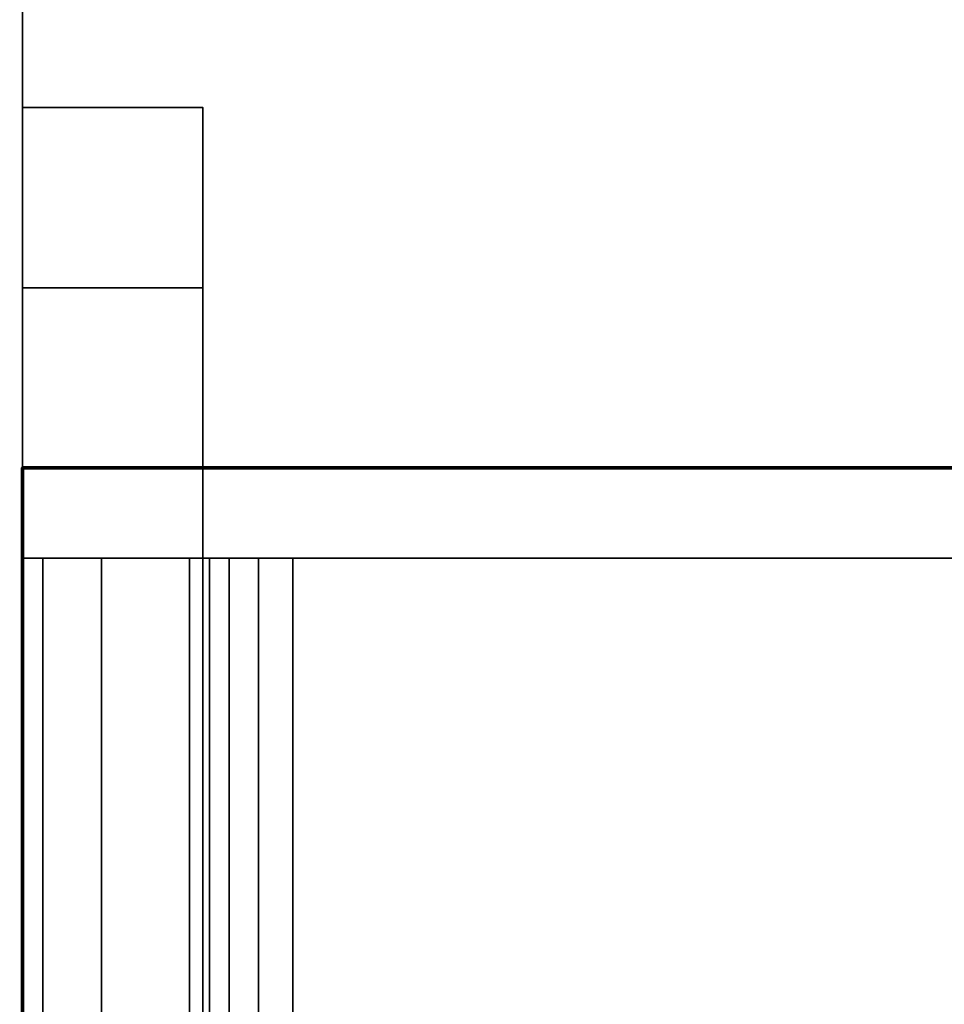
# Model space of a CAD drawing. Header units: millimetres. Extents: x -603 to 3703, y -115 to 193.
# Tile 194 of 256: x 414 to 425, y -12 to -2. Entities that reach past the tile are written whole.
import ezdxf

# ---------------------------------------------------------------- set-up
doc = ezdxf.new("R2010")
doc.units = ezdxf.units.MM
doc.layers.add('151', color=7, linetype='Continuous', true_color=0xffffff)

# ---------------------------------------------------------------- blocks, each defined once
blk = doc.blocks.new('UG_SURFACE_001')
at = {"layer": '151', "color": 252, "linetype": 'Continuous', "lineweight": 35}
for points in [[(603, -18, 2212.25), (603, 174.4, 2212.25), (-603, 174.4, 2212.25), (-603, -18, 2212.25)], [(-453, -18, 2062.25), (-453, 174.4, 2062.25), (453, 174.4, 2062.25), (453, -18, 2062.25)]]:
    blk.add_3dface(points, dxfattribs=at)
blk = doc.blocks.new('UG_SURFACE_035')
at = {"layer": '151', "color": 252, "linetype": 'Continuous', "lineweight": 35}
for points in [[(-414.5, -29.92, 2021.75), (414.5, -29.92, 2021.75), (414.5, 14.42, 2021.75), (-414.5, 14.42, 2021.75)], [(414.5, 14.42, 2021.75), (414.5, -29.92, 2021.75), (413, -29.92, 2020.25), (413, 14.42, 2020.25)]]:
    blk.add_3dface(points, dxfattribs=at)
blk = doc.blocks.new('UG_SURFACE_036')
at = {"layer": '151', "color": 252, "linetype": 'Continuous', "lineweight": 35}
for points in [[(414.5, 14.42, -7.75), (414.5, -29.92, -7.75), (413, -29.92, -7.75), (413, 14.42, -7.75)], [(413, 14.42, 2020.25), (413, -29.92, 2020.25), (414.5, -29.92, 2021.75), (414.5, 14.42, 2021.75)], [(414.5, -29.92, 2021.75), (414.5, -29.92, -7.75), (414.5, 14.42, -7.75), (414.5, 14.42, 2021.75)]]:
    blk.add_3dface(points, dxfattribs=at)
blk = doc.blocks.new('UG_SURFACE_037')
at = {"layer": '151', "color": 18, "linetype": 'Continuous', "lineweight": 70}
for points in [[(414.5, -28.5, 309.25), (414.5, -28.5, 344.25), (414.5, -6.5, 344.25), (414.5, -6.5, 309.25)], [(414.5, -6.5, 344.25), (432.5, -6.5, 344.25), (432.5, -6.5, 309.25), (414.5, -6.5, 309.25)], [(414.5, -28.5, 309.25), (414.5, -6.5, 309.25), (432.5, -6.5, 309.25), (432.5, -31.5, 309.25)], [(432.5, -31.5, 344.25), (432.5, -6.5, 344.25), (414.5, -6.5, 344.25), (414.5, -28.5, 344.25)]]:
    blk.add_3dface(points, dxfattribs=at)
blk = doc.blocks.new('UG_SURFACE_038')
at = {"layer": '151', "color": 252, "linetype": 'Continuous', "lineweight": 35}
for points in [[(414.5, -27.5, 360.25), (416.5, -27.5, 360.25), (416.5, -2.5, 360.25), (414.5, -2.5, 360.25)], [(414.5, -2.5, 360.25), (414.5, -2.5, 350.25), (414.5, -4.5, 348.25), (414.5, -7.5, 348.25)], [(414.5, -7.5, 348.25), (414.5, -27.5, 360.25), (414.5, -2.5, 360.25)], [(414.5, -2.5, 350.25), (414.5, -2.5, 360.25), (416.5, -2.5, 360.25), (416.5, -2.5, 350.25)], [(416.5, -2.5, 350.25), (416.5, -4.5, 348.25), (414.5, -4.5, 348.25), (414.5, -2.5, 350.25)], [(414.5, -27.5, 293.25), (414.5, -2.5, 293.25), (416.5, -2.5, 293.25), (416.5, -27.5, 293.25)], [(414.5, -2.5, 293.25), (414.5, -27.5, 293.25), (414.5, -7.5, 305.25)], [(414.5, -7.5, 305.25), (414.5, -4.5, 305.25), (414.5, -2.5, 303.25), (414.5, -2.5, 293.25)], [(414.5, -2.5, 303.25), (416.5, -2.5, 303.25), (416.5, -2.5, 293.25), (414.5, -2.5, 293.25)], [(416.5, -4.5, 305.25), (416.5, -2.5, 303.25), (414.5, -2.5, 303.25), (414.5, -4.5, 305.25)], [(416.5, -2.5, 360.25), (416.5, -27.5, 360.25), (416.5, -7.5, 348.25)], [(416.5, -7.5, 348.25), (416.5, -4.5, 348.25), (416.5, -2.5, 350.25), (416.5, -2.5, 360.25)], [(416.5, -2.5, 293.25), (416.5, -2.5, 303.25), (416.5, -4.5, 305.25), (416.5, -7.5, 305.25)], [(416.5, -7.5, 305.25), (416.5, -27.5, 293.25), (416.5, -2.5, 293.25)], [(416.5, -4.5, 348.25), (416.5, -7.5, 348.25), (414.5, -7.5, 348.25), (414.5, -4.5, 348.25)], [(416.5, -7.5, 305.25), (416.5, -4.5, 305.25), (414.5, -4.5, 305.25), (414.5, -7.5, 305.25)], [(414.728, -7.5, 346.102), (414.728, -27.5, 346.102), (414.5, -27.5, 347.25), (414.5, -7.5, 347.25)], [(414.5, -7.5, 347.25), (414.5, -7.5, 348.25), (416.5, -7.5, 348.25), (416.5, -7.5, 347.25)], [(416.5, -7.5, 347.25), (416.576, -7.5, 346.867), (414.728, -7.5, 346.102), (414.5, -7.5, 347.25)], [(414.5, -7.5, 348.25), (414.5, -7.5, 347.25), (414.5, -27.5, 347.25), (414.5, -27.5, 360.25)], [(414.5, -7.5, 306.25), (414.5, -27.5, 306.25), (414.728, -27.5, 307.398), (414.728, -7.5, 307.398)], [(414.5, -7.5, 306.25), (414.728, -7.5, 307.398), (416.576, -7.5, 306.633), (416.5, -7.5, 306.25)], [(416.5, -7.5, 306.25), (416.5, -7.5, 305.25), (414.5, -7.5, 305.25), (414.5, -7.5, 306.25)], [(414.5, -27.5, 293.25), (414.5, -27.5, 306.25), (414.5, -7.5, 306.25), (414.5, -7.5, 305.25)], [(415.379, -7.5, 345.129), (415.379, -27.5, 345.129), (414.728, -27.5, 346.102), (414.728, -7.5, 346.102)], [(416.576, -7.5, 346.867), (416.793, -7.5, 346.543), (415.379, -7.5, 345.129), (414.728, -7.5, 346.102)], [(414.728, -7.5, 307.398), (414.728, -27.5, 307.398), (415.379, -27.5, 308.371), (415.379, -7.5, 308.371)], [(414.728, -7.5, 307.398), (415.379, -7.5, 308.371), (416.793, -7.5, 306.957), (416.576, -7.5, 306.633)], [(416.352, -7.5, 344.478), (416.352, -27.5, 344.478), (415.379, -27.5, 345.129), (415.379, -7.5, 345.129)], [(416.352, -7.5, 344.478), (415.379, -7.5, 345.129), (416.793, -7.5, 346.543), (417.117, -7.5, 346.326)], [(415.379, -7.5, 308.371), (415.379, -27.5, 308.371), (416.352, -27.5, 309.022), (416.352, -7.5, 309.022)], [(417.117, -7.5, 307.174), (416.793, -7.5, 306.957), (415.379, -7.5, 308.371), (416.352, -7.5, 309.022)], [(417.5, -7.5, 344.25), (417.5, -27.5, 344.25), (416.352, -27.5, 344.478), (416.352, -7.5, 344.478)], [(417.5, -7.5, 344.25), (416.352, -7.5, 344.478), (417.117, -7.5, 346.326), (417.5, -7.5, 346.25)], [(416.352, -7.5, 309.022), (416.352, -27.5, 309.022), (417.5, -27.5, 309.25), (417.5, -7.5, 309.25)], [(417.5, -7.5, 307.25), (417.117, -7.5, 307.174), (416.352, -7.5, 309.022), (417.5, -7.5, 309.25)], [(416.5, -7.5, 347.25), (416.5, -27.5, 347.25), (416.576, -27.5, 346.867), (416.576, -7.5, 346.867)], [(416.5, -27.5, 360.25), (416.5, -27.5, 347.25), (416.5, -7.5, 347.25), (416.5, -7.5, 348.25)], [(416.576, -7.5, 306.633), (416.576, -27.5, 306.633), (416.5, -27.5, 306.25), (416.5, -7.5, 306.25)], [(416.5, -7.5, 305.25), (416.5, -7.5, 306.25), (416.5, -27.5, 306.25), (416.5, -27.5, 293.25)], [(416.576, -7.5, 346.867), (416.576, -27.5, 346.867), (416.793, -27.5, 346.543), (416.793, -7.5, 346.543)], [(416.793, -7.5, 306.957), (416.793, -27.5, 306.957), (416.576, -27.5, 306.633), (416.576, -7.5, 306.633)], [(416.793, -7.5, 346.543), (416.793, -27.5, 346.543), (417.117, -27.5, 346.326), (417.117, -7.5, 346.326)], [(417.117, -7.5, 307.174), (417.117, -27.5, 307.174), (416.793, -27.5, 306.957), (416.793, -7.5, 306.957)], [(417.117, -7.5, 346.326), (417.117, -27.5, 346.326), (417.5, -27.5, 346.25), (417.5, -7.5, 346.25)], [(417.5, -7.5, 307.25), (417.5, -27.5, 307.25), (417.117, -27.5, 307.174), (417.117, -7.5, 307.174)], [(417.5, -27.5, 344.25), (417.5, -7.5, 344.25), (431.5, -7.5, 344.25), (431.5, -31.5, 344.25)], [(431.5, -31.5, 346.25), (431.5, -7.5, 346.25), (417.5, -7.5, 346.25), (417.5, -27.5, 346.25)], [(417.5, -7.5, 346.25), (431.5, -7.5, 346.25), (431.5, -7.5, 344.25), (417.5, -7.5, 344.25)], [(417.5, -27.5, 307.25), (417.5, -7.5, 307.25), (431.5, -7.5, 307.25), (431.5, -31.5, 307.25)], [(431.5, -31.5, 309.25), (431.5, -7.5, 309.25), (417.5, -7.5, 309.25), (417.5, -27.5, 309.25)], [(431.5, -7.5, 307.25), (417.5, -7.5, 307.25), (417.5, -7.5, 309.25), (431.5, -7.5, 309.25)]]:
    blk.add_3dface(points, dxfattribs=at)
blk = doc.blocks.new('UG_SURFACE_043')
at = {"layer": '151', "color": 18, "linetype": 'Continuous', "lineweight": 70}
for points in [[(414.5, -28.5, 1494.25), (414.5, -28.5, 1529.25), (414.5, -6.5, 1529.25), (414.5, -6.5, 1494.25)], [(414.5, -6.5, 1529.25), (432.5, -6.5, 1529.25), (432.5, -6.5, 1494.25), (414.5, -6.5, 1494.25)], [(414.5, -28.5, 1494.25), (414.5, -6.5, 1494.25), (432.5, -6.5, 1494.25), (432.5, -31.5, 1494.25)], [(432.5, -31.5, 1529.25), (432.5, -6.5, 1529.25), (414.5, -6.5, 1529.25), (414.5, -28.5, 1529.25)]]:
    blk.add_3dface(points, dxfattribs=at)
blk = doc.blocks.new('UG_SURFACE_044')
at = {"layer": '151', "color": 252, "linetype": 'Continuous', "lineweight": 35}
for points in [[(414.5, -27.5, 1545.25), (416.5, -27.5, 1545.25), (416.5, -2.5, 1545.25), (414.5, -2.5, 1545.25)], [(414.5, -2.5, 1545.25), (414.5, -2.5, 1535.25), (414.5, -4.5, 1533.25), (414.5, -7.5, 1533.25)], [(414.5, -7.5, 1533.25), (414.5, -27.5, 1545.25), (414.5, -2.5, 1545.25)], [(414.5, -2.5, 1535.25), (414.5, -2.5, 1545.25), (416.5, -2.5, 1545.25), (416.5, -2.5, 1535.25)], [(416.5, -2.5, 1535.25), (416.5, -4.5, 1533.25), (414.5, -4.5, 1533.25), (414.5, -2.5, 1535.25)], [(414.5, -27.5, 1478.25), (414.5, -2.5, 1478.25), (416.5, -2.5, 1478.25), (416.5, -27.5, 1478.25)], [(414.5, -2.5, 1478.25), (414.5, -27.5, 1478.25), (414.5, -7.5, 1490.25)], [(414.5, -7.5, 1490.25), (414.5, -4.5, 1490.25), (414.5, -2.5, 1488.25), (414.5, -2.5, 1478.25)], [(414.5, -2.5, 1488.25), (416.5, -2.5, 1488.25), (416.5, -2.5, 1478.25), (414.5, -2.5, 1478.25)], [(416.5, -4.5, 1490.25), (416.5, -2.5, 1488.25), (414.5, -2.5, 1488.25), (414.5, -4.5, 1490.25)], [(416.5, -2.5, 1545.25), (416.5, -27.5, 1545.25), (416.5, -7.5, 1533.25)], [(416.5, -7.5, 1533.25), (416.5, -4.5, 1533.25), (416.5, -2.5, 1535.25), (416.5, -2.5, 1545.25)], [(416.5, -2.5, 1478.25), (416.5, -2.5, 1488.25), (416.5, -4.5, 1490.25), (416.5, -7.5, 1490.25)], [(416.5, -7.5, 1490.25), (416.5, -27.5, 1478.25), (416.5, -2.5, 1478.25)], [(416.5, -4.5, 1533.25), (416.5, -7.5, 1533.25), (414.5, -7.5, 1533.25), (414.5, -4.5, 1533.25)], [(416.5, -7.5, 1490.25), (416.5, -4.5, 1490.25), (414.5, -4.5, 1490.25), (414.5, -7.5, 1490.25)], [(414.728, -7.5, 1531.102), (414.728, -27.5, 1531.102), (414.5, -27.5, 1532.25), (414.5, -7.5, 1532.25)], [(414.5, -7.5, 1532.25), (414.5, -7.5, 1533.25), (416.5, -7.5, 1533.25), (416.5, -7.5, 1532.25)], [(416.5, -7.5, 1532.25), (416.576, -7.5, 1531.867), (414.728, -7.5, 1531.102), (414.5, -7.5, 1532.25)], [(414.5, -7.5, 1533.25), (414.5, -7.5, 1532.25), (414.5, -27.5, 1532.25), (414.5, -27.5, 1545.25)], [(414.5, -7.5, 1491.25), (414.5, -27.5, 1491.25), (414.728, -27.5, 1492.398), (414.728, -7.5, 1492.398)], [(414.5, -7.5, 1491.25), (414.728, -7.5, 1492.398), (416.576, -7.5, 1491.633), (416.5, -7.5, 1491.25)], [(416.5, -7.5, 1491.25), (416.5, -7.5, 1490.25), (414.5, -7.5, 1490.25), (414.5, -7.5, 1491.25)], [(414.5, -27.5, 1478.25), (414.5, -27.5, 1491.25), (414.5, -7.5, 1491.25), (414.5, -7.5, 1490.25)], [(415.379, -7.5, 1530.129), (415.379, -27.5, 1530.129), (414.728, -27.5, 1531.102), (414.728, -7.5, 1531.102)], [(416.576, -7.5, 1531.867), (416.793, -7.5, 1531.543), (415.379, -7.5, 1530.129), (414.728, -7.5, 1531.102)], [(414.728, -7.5, 1492.398), (414.728, -27.5, 1492.398), (415.379, -27.5, 1493.371), (415.379, -7.5, 1493.371)], [(414.728, -7.5, 1492.398), (415.379, -7.5, 1493.371), (416.793, -7.5, 1491.957), (416.576, -7.5, 1491.633)], [(416.352, -7.5, 1529.478), (416.352, -27.5, 1529.478), (415.379, -27.5, 1530.129), (415.379, -7.5, 1530.129)], [(416.352, -7.5, 1529.478), (415.379, -7.5, 1530.129), (416.793, -7.5, 1531.543), (417.117, -7.5, 1531.326)], [(415.379, -7.5, 1493.371), (415.379, -27.5, 1493.371), (416.352, -27.5, 1494.022), (416.352, -7.5, 1494.022)], [(417.117, -7.5, 1492.174), (416.793, -7.5, 1491.957), (415.379, -7.5, 1493.371), (416.352, -7.5, 1494.022)], [(417.5, -7.5, 1529.25), (417.5, -27.5, 1529.25), (416.352, -27.5, 1529.478), (416.352, -7.5, 1529.478)], [(417.5, -7.5, 1529.25), (416.352, -7.5, 1529.478), (417.117, -7.5, 1531.326), (417.5, -7.5, 1531.25)], [(416.352, -7.5, 1494.022), (416.352, -27.5, 1494.022), (417.5, -27.5, 1494.25), (417.5, -7.5, 1494.25)], [(417.5, -7.5, 1492.25), (417.117, -7.5, 1492.174), (416.352, -7.5, 1494.022), (417.5, -7.5, 1494.25)], [(416.5, -7.5, 1532.25), (416.5, -27.5, 1532.25), (416.576, -27.5, 1531.867), (416.576, -7.5, 1531.867)], [(416.5, -27.5, 1545.25), (416.5, -27.5, 1532.25), (416.5, -7.5, 1532.25), (416.5, -7.5, 1533.25)], [(416.576, -7.5, 1491.633), (416.576, -27.5, 1491.633), (416.5, -27.5, 1491.25), (416.5, -7.5, 1491.25)], [(416.5, -7.5, 1490.25), (416.5, -7.5, 1491.25), (416.5, -27.5, 1491.25), (416.5, -27.5, 1478.25)], [(416.576, -7.5, 1531.867), (416.576, -27.5, 1531.867), (416.793, -27.5, 1531.543), (416.793, -7.5, 1531.543)], [(416.793, -7.5, 1491.957), (416.793, -27.5, 1491.957), (416.576, -27.5, 1491.633), (416.576, -7.5, 1491.633)], [(416.793, -7.5, 1531.543), (416.793, -27.5, 1531.543), (417.117, -27.5, 1531.326), (417.117, -7.5, 1531.326)], [(417.117, -7.5, 1492.174), (417.117, -27.5, 1492.174), (416.793, -27.5, 1491.957), (416.793, -7.5, 1491.957)], [(417.117, -7.5, 1531.326), (417.117, -27.5, 1531.326), (417.5, -27.5, 1531.25), (417.5, -7.5, 1531.25)], [(417.5, -7.5, 1492.25), (417.5, -27.5, 1492.25), (417.117, -27.5, 1492.174), (417.117, -7.5, 1492.174)], [(417.5, -27.5, 1529.25), (417.5, -7.5, 1529.25), (431.5, -7.5, 1529.25), (431.5, -31.5, 1529.25)], [(431.5, -31.5, 1531.25), (431.5, -7.5, 1531.25), (417.5, -7.5, 1531.25), (417.5, -27.5, 1531.25)], [(417.5, -7.5, 1531.25), (431.5, -7.5, 1531.25), (431.5, -7.5, 1529.25), (417.5, -7.5, 1529.25)], [(417.5, -27.5, 1492.25), (417.5, -7.5, 1492.25), (431.5, -7.5, 1492.25), (431.5, -31.5, 1492.25)], [(431.5, -31.5, 1494.25), (431.5, -7.5, 1494.25), (417.5, -7.5, 1494.25), (417.5, -27.5, 1494.25)], [(417.5, -7.5, 1494.25), (431.5, -7.5, 1494.25), (431.5, -7.5, 1492.25), (417.5, -7.5, 1492.25)]]:
    blk.add_3dface(points, dxfattribs=at)
blk = doc.blocks.new('UG_SURFACE_046')
at = {"layer": '151', "color": 18, "linetype": 'Continuous', "lineweight": 70}
for points in [[(414.5, -28.5, 1744.25), (414.5, -28.5, 1779.25), (414.5, -6.5, 1779.25), (414.5, -6.5, 1744.25)], [(414.5, -6.5, 1779.25), (432.5, -6.5, 1779.25), (432.5, -6.5, 1744.25), (414.5, -6.5, 1744.25)], [(414.5, -28.5, 1744.25), (414.5, -6.5, 1744.25), (432.5, -6.5, 1744.25), (432.5, -31.5, 1744.25)], [(432.5, -31.5, 1779.25), (432.5, -6.5, 1779.25), (414.5, -6.5, 1779.25), (414.5, -28.5, 1779.25)]]:
    blk.add_3dface(points, dxfattribs=at)
blk = doc.blocks.new('UG_SURFACE_047')
at = {"layer": '151', "color": 252, "linetype": 'Continuous', "lineweight": 35}
for points in [[(414.5, -27.5, 1795.25), (416.5, -27.5, 1795.25), (416.5, -2.5, 1795.25), (414.5, -2.5, 1795.25)], [(414.5, -2.5, 1795.25), (414.5, -2.5, 1785.25), (414.5, -4.5, 1783.25), (414.5, -7.5, 1783.25)], [(414.5, -7.5, 1783.25), (414.5, -27.5, 1795.25), (414.5, -2.5, 1795.25)], [(414.5, -2.5, 1785.25), (414.5, -2.5, 1795.25), (416.5, -2.5, 1795.25), (416.5, -2.5, 1785.25)], [(416.5, -2.5, 1785.25), (416.5, -4.5, 1783.25), (414.5, -4.5, 1783.25), (414.5, -2.5, 1785.25)], [(414.5, -27.5, 1728.25), (414.5, -2.5, 1728.25), (416.5, -2.5, 1728.25), (416.5, -27.5, 1728.25)], [(414.5, -2.5, 1728.25), (414.5, -27.5, 1728.25), (414.5, -7.5, 1740.25)], [(414.5, -7.5, 1740.25), (414.5, -4.5, 1740.25), (414.5, -2.5, 1738.25), (414.5, -2.5, 1728.25)], [(414.5, -2.5, 1738.25), (416.5, -2.5, 1738.25), (416.5, -2.5, 1728.25), (414.5, -2.5, 1728.25)], [(416.5, -4.5, 1740.25), (416.5, -2.5, 1738.25), (414.5, -2.5, 1738.25), (414.5, -4.5, 1740.25)], [(416.5, -2.5, 1795.25), (416.5, -27.5, 1795.25), (416.5, -7.5, 1783.25)], [(416.5, -7.5, 1783.25), (416.5, -4.5, 1783.25), (416.5, -2.5, 1785.25), (416.5, -2.5, 1795.25)], [(416.5, -2.5, 1728.25), (416.5, -2.5, 1738.25), (416.5, -4.5, 1740.25), (416.5, -7.5, 1740.25)], [(416.5, -7.5, 1740.25), (416.5, -27.5, 1728.25), (416.5, -2.5, 1728.25)], [(416.5, -4.5, 1783.25), (416.5, -7.5, 1783.25), (414.5, -7.5, 1783.25), (414.5, -4.5, 1783.25)], [(416.5, -7.5, 1740.25), (416.5, -4.5, 1740.25), (414.5, -4.5, 1740.25), (414.5, -7.5, 1740.25)], [(414.728, -7.5, 1781.102), (414.728, -27.5, 1781.102), (414.5, -27.5, 1782.25), (414.5, -7.5, 1782.25)], [(414.5, -7.5, 1782.25), (414.5, -7.5, 1783.25), (416.5, -7.5, 1783.25), (416.5, -7.5, 1782.25)], [(416.5, -7.5, 1782.25), (416.576, -7.5, 1781.867), (414.728, -7.5, 1781.102), (414.5, -7.5, 1782.25)], [(414.5, -7.5, 1783.25), (414.5, -7.5, 1782.25), (414.5, -27.5, 1782.25), (414.5, -27.5, 1795.25)], [(414.5, -7.5, 1741.25), (414.5, -27.5, 1741.25), (414.728, -27.5, 1742.398), (414.728, -7.5, 1742.398)], [(414.5, -7.5, 1741.25), (414.728, -7.5, 1742.398), (416.576, -7.5, 1741.633), (416.5, -7.5, 1741.25)], [(416.5, -7.5, 1741.25), (416.5, -7.5, 1740.25), (414.5, -7.5, 1740.25), (414.5, -7.5, 1741.25)], [(414.5, -27.5, 1728.25), (414.5, -27.5, 1741.25), (414.5, -7.5, 1741.25), (414.5, -7.5, 1740.25)], [(415.379, -7.5, 1780.129), (415.379, -27.5, 1780.129), (414.728, -27.5, 1781.102), (414.728, -7.5, 1781.102)], [(416.576, -7.5, 1781.867), (416.793, -7.5, 1781.543), (415.379, -7.5, 1780.129), (414.728, -7.5, 1781.102)], [(414.728, -7.5, 1742.398), (414.728, -27.5, 1742.398), (415.379, -27.5, 1743.371), (415.379, -7.5, 1743.371)], [(414.728, -7.5, 1742.398), (415.379, -7.5, 1743.371), (416.793, -7.5, 1741.957), (416.576, -7.5, 1741.633)], [(416.352, -7.5, 1779.478), (416.352, -27.5, 1779.478), (415.379, -27.5, 1780.129), (415.379, -7.5, 1780.129)], [(416.352, -7.5, 1779.478), (415.379, -7.5, 1780.129), (416.793, -7.5, 1781.543), (417.117, -7.5, 1781.326)], [(415.379, -7.5, 1743.371), (415.379, -27.5, 1743.371), (416.352, -27.5, 1744.022), (416.352, -7.5, 1744.022)], [(417.117, -7.5, 1742.174), (416.793, -7.5, 1741.957), (415.379, -7.5, 1743.371), (416.352, -7.5, 1744.022)], [(417.5, -7.5, 1779.25), (417.5, -27.5, 1779.25), (416.352, -27.5, 1779.478), (416.352, -7.5, 1779.478)], [(417.5, -7.5, 1779.25), (416.352, -7.5, 1779.478), (417.117, -7.5, 1781.326), (417.5, -7.5, 1781.25)], [(416.352, -7.5, 1744.022), (416.352, -27.5, 1744.022), (417.5, -27.5, 1744.25), (417.5, -7.5, 1744.25)], [(417.5, -7.5, 1742.25), (417.117, -7.5, 1742.174), (416.352, -7.5, 1744.022), (417.5, -7.5, 1744.25)], [(416.5, -7.5, 1782.25), (416.5, -27.5, 1782.25), (416.576, -27.5, 1781.867), (416.576, -7.5, 1781.867)], [(416.5, -27.5, 1795.25), (416.5, -27.5, 1782.25), (416.5, -7.5, 1782.25), (416.5, -7.5, 1783.25)], [(416.576, -7.5, 1741.633), (416.576, -27.5, 1741.633), (416.5, -27.5, 1741.25), (416.5, -7.5, 1741.25)], [(416.5, -7.5, 1740.25), (416.5, -7.5, 1741.25), (416.5, -27.5, 1741.25), (416.5, -27.5, 1728.25)], [(416.576, -7.5, 1781.867), (416.576, -27.5, 1781.867), (416.793, -27.5, 1781.543), (416.793, -7.5, 1781.543)], [(416.793, -7.5, 1741.957), (416.793, -27.5, 1741.957), (416.576, -27.5, 1741.633), (416.576, -7.5, 1741.633)], [(416.793, -7.5, 1781.543), (416.793, -27.5, 1781.543), (417.117, -27.5, 1781.326), (417.117, -7.5, 1781.326)], [(417.117, -7.5, 1742.174), (417.117, -27.5, 1742.174), (416.793, -27.5, 1741.957), (416.793, -7.5, 1741.957)], [(417.117, -7.5, 1781.326), (417.117, -27.5, 1781.326), (417.5, -27.5, 1781.25), (417.5, -7.5, 1781.25)], [(417.5, -7.5, 1742.25), (417.5, -27.5, 1742.25), (417.117, -27.5, 1742.174), (417.117, -7.5, 1742.174)], [(417.5, -27.5, 1779.25), (417.5, -7.5, 1779.25), (431.5, -7.5, 1779.25), (431.5, -31.5, 1779.25)], [(431.5, -31.5, 1781.25), (431.5, -7.5, 1781.25), (417.5, -7.5, 1781.25), (417.5, -27.5, 1781.25)], [(417.5, -7.5, 1781.25), (431.5, -7.5, 1781.25), (431.5, -7.5, 1779.25), (417.5, -7.5, 1779.25)], [(417.5, -27.5, 1742.25), (417.5, -7.5, 1742.25), (431.5, -7.5, 1742.25), (431.5, -31.5, 1742.25)], [(431.5, -31.5, 1744.25), (431.5, -7.5, 1744.25), (417.5, -7.5, 1744.25), (417.5, -27.5, 1744.25)], [(417.5, -7.5, 1744.25), (431.5, -7.5, 1744.25), (431.5, -7.5, 1742.25), (417.5, -7.5, 1742.25)]]:
    blk.add_3dface(points, dxfattribs=at)

msp = doc.modelspace()

# ---------------------------------------------------------------- linework, layer by layer
at = {"layer": '151', "color": 252, "linetype": 'Continuous', "lineweight": 35, "true_color": 0x939598}
for p, q in [((414.5, -29.92, -7.75), (414.5, 14.42, -7.75)), ((414.5, -29.92, 2021.75), (414.5, 14.42, 2021.75)), ((414.5, -29.92, 2021.75), (414.5, 14.42, 2021.75)), ((414.5, -2.5, 303.25), (414.5, -4.5, 305.25)), ((414.5, -2.5, 293.25), (416.5, -2.5, 293.25)), ((414.5, -2.5, 350.25), (416.5, -2.5, 350.25)), ((414.5, -2.5, 303.25), (414.5, -2.5, 293.25)), ((414.5, -2.5, 303.25), (416.5, -2.5, 303.25)), ((414.5, -27.5, 293.25), (414.5, -2.5, 293.25)), ((414.5, -2.5, 360.25), (416.5, -2.5, 360.25)), ((414.5, -27.5, 360.25), (414.5, -2.5, 360.25)), ((414.5, -2.5, 360.25), (414.5, -2.5, 350.25)), ((414.5, -4.5, 348.25), (414.5, -2.5, 350.25)), ((414.5, -27.5, 1545.25), (414.5, -2.5, 1545.25)), ((414.5, -2.5, 1545.25), (414.5, -2.5, 1535.25)), ((414.5, -2.5, 1488.25), (414.5, -4.5, 1490.25)), ((414.5, -4.5, 1533.25), (414.5, -2.5, 1535.25)), ((414.5, -27.5, 1478.25), (414.5, -2.5, 1478.25)), ((414.5, -2.5, 1488.25), (416.5, -2.5, 1488.25)), ((414.5, -2.5, 1488.25), (414.5, -2.5, 1478.25)), ((414.5, -2.5, 1535.25), (416.5, -2.5, 1535.25)), ((414.5, -2.5, 1478.25), (416.5, -2.5, 1478.25)), ((414.5, -2.5, 1545.25), (416.5, -2.5, 1545.25)), ((414.5, -2.5, 1738.25), (414.5, -2.5, 1728.25)), ((414.5, -27.5, 1728.25), (414.5, -2.5, 1728.25)), ((414.5, -2.5, 1738.25), (416.5, -2.5, 1738.25)), ((414.5, -2.5, 1795.25), (416.5, -2.5, 1795.25)), ((414.5, -2.5, 1728.25), (416.5, -2.5, 1728.25)), ((414.5, -27.5, 1795.25), (414.5, -2.5, 1795.25)), ((414.5, -2.5, 1785.25), (416.5, -2.5, 1785.25)), ((414.5, -2.5, 1795.25), (414.5, -2.5, 1785.25)), ((414.5, -4.5, 1783.25), (414.5, -2.5, 1785.25)), ((414.5, -2.5, 1738.25), (414.5, -4.5, 1740.25)), ((416.5, -27.5, 360.25), (416.5, -2.5, 360.25)), ((416.5, -2.5, 303.25), (416.5, -2.5, 293.25)), ((416.5, -2.5, 360.25), (416.5, -2.5, 350.25)), ((416.5, -4.5, 348.25), (416.5, -2.5, 350.25)), ((416.5, -2.5, 303.25), (416.5, -4.5, 305.25)), ((416.5, -27.5, 293.25), (416.5, -2.5, 293.25)), ((416.5, -27.5, 1545.25), (416.5, -2.5, 1545.25)), ((416.5, -2.5, 1488.25), (416.5, -2.5, 1478.25)), ((416.5, -2.5, 1545.25), (416.5, -2.5, 1535.25)), ((416.5, -4.5, 1533.25), (416.5, -2.5, 1535.25)), ((416.5, -2.5, 1488.25), (416.5, -4.5, 1490.25)), ((416.5, -27.5, 1478.25), (416.5, -2.5, 1478.25)), ((416.5, -2.5, 1738.25), (416.5, -2.5, 1728.25)), ((416.5, -2.5, 1795.25), (416.5, -2.5, 1785.25)), ((416.5, -4.5, 1783.25), (416.5, -2.5, 1785.25)), ((416.5, -2.5, 1738.25), (416.5, -4.5, 1740.25)), ((416.5, -27.5, 1795.25), (416.5, -2.5, 1795.25)), ((416.5, -27.5, 1728.25), (416.5, -2.5, 1728.25)), ((414.5, -4.5, 348.25), (416.5, -4.5, 348.25)), ((414.5, -7.5, 348.25), (414.5, -4.5, 348.25)), ((414.5, -4.5, 305.25), (414.5, -7.5, 305.25)), ((414.5, -4.5, 305.25), (416.5, -4.5, 305.25)), ((414.5, -7.5, 1533.25), (414.5, -4.5, 1533.25)), ((414.5, -4.5, 1533.25), (416.5, -4.5, 1533.25)), ((414.5, -4.5, 1490.25), (416.5, -4.5, 1490.25)), ((414.5, -4.5, 1490.25), (414.5, -7.5, 1490.25)), ((414.5, -4.5, 1783.25), (416.5, -4.5, 1783.25)), ((414.5, -4.5, 1740.25), (414.5, -7.5, 1740.25)), ((414.5, -4.5, 1740.25), (416.5, -4.5, 1740.25)), ((414.5, -7.5, 1783.25), (414.5, -4.5, 1783.25)), ((414.5, -4.5, 1783.25), (416.5, -4.5, 1783.25)), ((416.5, -4.5, 305.25), (416.5, -7.5, 305.25)), ((416.5, -7.5, 348.25), (416.5, -4.5, 348.25)), ((416.5, -7.5, 1533.25), (416.5, -4.5, 1533.25)), ((416.5, -4.5, 1490.25), (416.5, -7.5, 1490.25)), ((416.5, -4.5, 1740.25), (416.5, -7.5, 1740.25)), ((416.5, -7.5, 1783.25), (416.5, -4.5, 1783.25)), ((414.5, -7.5, 305.25), (416.5, -7.5, 305.25)), ((414.5, -7.5, 347.25), (414.5, -7.5, 348.25)), ((414.5, -27.5, 347.25), (414.5, -7.5, 347.25)), ((414.5, -7.5, 348.25), (416.5, -7.5, 348.25)), ((414.5, -27.5, 306.25), (414.5, -7.5, 306.25)), ((414.5, -7.5, 305.25), (414.5, -7.5, 306.25)), ((414.5, -27.5, 1532.25), (414.5, -7.5, 1532.25)), ((414.5, -7.5, 1490.25), (416.5, -7.5, 1490.25)), ((414.5, -7.5, 1490.25), (414.5, -7.5, 1491.25)), ((414.5, -7.5, 1532.25), (414.5, -7.5, 1533.25)), ((414.5, -27.5, 1491.25), (414.5, -7.5, 1491.25)), ((414.5, -7.5, 1533.25), (416.5, -7.5, 1533.25)), ((414.5, -7.5, 1740.25), (416.5, -7.5, 1740.25)), ((414.5, -7.5, 1782.25), (414.5, -7.5, 1783.25)), ((414.5, -27.5, 1782.25), (414.5, -7.5, 1782.25)), ((414.5, -7.5, 1783.25), (416.5, -7.5, 1783.25)), ((414.5, -27.5, 1741.25), (414.5, -7.5, 1741.25)), ((414.5, -7.5, 1740.25), (414.5, -7.5, 1741.25)), ((416.5, -27.5, 347.25), (416.5, -7.5, 347.25)), ((416.5, -27.5, 306.25), (416.5, -7.5, 306.25)), ((416.5, -7.5, 347.25), (416.5, -7.5, 348.25)), ((416.5, -7.5, 305.25), (416.5, -7.5, 306.25)), ((416.5, -27.5, 1532.25), (416.5, -7.5, 1532.25)), ((416.5, -7.5, 1490.25), (416.5, -7.5, 1491.25)), ((416.5, -27.5, 1491.25), (416.5, -7.5, 1491.25)), ((416.5, -7.5, 1532.25), (416.5, -7.5, 1533.25)), ((416.5, -27.5, 1782.25), (416.5, -7.5, 1782.25)), ((416.5, -27.5, 1741.25), (416.5, -7.5, 1741.25)), ((416.5, -7.5, 1782.25), (416.5, -7.5, 1783.25)), ((416.5, -7.5, 1740.25), (416.5, -7.5, 1741.25)), ((431.5, -7.5, 346.25), (417.5, -7.5, 346.25)), ((431.5, -7.5, 344.25), (417.5, -7.5, 344.25)), ((417.5, -27.5, 309.25), (417.5, -7.5, 309.25)), ((417.5, -7.5, 307.25), (431.5, -7.5, 307.25)), ((417.5, -7.5, 309.25), (431.5, -7.5, 309.25)), ((417.5, -27.5, 307.25), (417.5, -7.5, 307.25)), ((417.5, -27.5, 346.25), (417.5, -7.5, 346.25)), ((417.5, -27.5, 344.25), (417.5, -7.5, 344.25)), ((417.5, -27.5, 1492.25), (417.5, -7.5, 1492.25)), ((431.5, -7.5, 1531.25), (417.5, -7.5, 1531.25)), ((417.5, -27.5, 1531.25), (417.5, -7.5, 1531.25)), ((417.5, -27.5, 1529.25), (417.5, -7.5, 1529.25)), ((417.5, -7.5, 1494.25), (431.5, -7.5, 1494.25)), ((417.5, -7.5, 1492.25), (431.5, -7.5, 1492.25)), ((417.5, -27.5, 1494.25), (417.5, -7.5, 1494.25)), ((431.5, -7.5, 1529.25), (417.5, -7.5, 1529.25)), ((431.5, -7.5, 1781.25), (417.5, -7.5, 1781.25)), ((417.5, -27.5, 1744.25), (417.5, -7.5, 1744.25)), ((431.5, -7.5, 1779.25), (417.5, -7.5, 1779.25)), ((417.5, -7.5, 1744.25), (431.5, -7.5, 1744.25)), ((417.5, -27.5, 1742.25), (417.5, -7.5, 1742.25)), ((417.5, -7.5, 1742.25), (431.5, -7.5, 1742.25)), ((417.5, -27.5, 1781.25), (417.5, -7.5, 1781.25)), ((417.5, -27.5, 1779.25), (417.5, -7.5, 1779.25))]:
    msp.add_line(p, q, dxfattribs=at)
at = {"layer": '151', "color": 252, "linetype": 'Continuous', "lineweight": 70, "true_color": 0x939598}
for p, q in [((414.5, -6.5, 344.25), (414.5, -6.5, 309.25)), ((432.5, -6.5, 344.25), (414.5, -6.5, 344.25)), ((414.5, -28.5, 344.25), (414.5, -6.5, 344.25)), ((414.5, -6.5, 309.25), (432.5, -6.5, 309.25)), ((414.5, -28.5, 309.25), (414.5, -6.5, 309.25)), ((414.5, -6.5, 1494.25), (432.5, -6.5, 1494.25)), ((414.5, -6.5, 1529.25), (414.5, -6.5, 1494.25)), ((432.5, -6.5, 1529.25), (414.5, -6.5, 1529.25)), ((414.5, -28.5, 1529.25), (414.5, -6.5, 1529.25)), ((414.5, -28.5, 1494.25), (414.5, -6.5, 1494.25)), ((414.5, -6.5, 1779.25), (414.5, -6.5, 1744.25)), ((432.5, -6.5, 1779.25), (414.5, -6.5, 1779.25)), ((414.5, -28.5, 1779.25), (414.5, -6.5, 1779.25)), ((414.5, -28.5, 1744.25), (414.5, -6.5, 1744.25)), ((414.5, -6.5, 1744.25), (432.5, -6.5, 1744.25))]:
    msp.add_line(p, q, dxfattribs=at)
at = {"layer": '151', "color": 252, "linetype": 'Continuous', "lineweight": 35, "true_color": 0x939598, "extrusion": (0, 1, 0)}
for centre, radius, start, end in [((-417.5, 306.25, -7.5), 3, 0, 90), ((-417.5, 347.25, -7.5), 3, 270, 0), ((-417.5, 1532.25, -7.5), 3, 270, 0), ((-417.5, 1491.25, -7.5), 3, 0, 90), ((-417.5, 1782.25, -7.5), 3, 270, 0), ((-417.5, 1741.25, -7.5), 3, 0, 90), ((-417.5, 306.25, -7.5), 1, 0, 90), ((-417.5, 347.25, -7.5), 1, 270, 0), ((-417.5, 1491.25, -7.5), 1, 0, 90), ((-417.5, 1532.25, -7.5), 1, 270, 0), ((-417.5, 1782.25, -7.5), 1, 270, 0), ((-417.5, 1741.25, -7.5), 1, 0, 90)]:
    msp.add_arc(centre, radius, start, end, dxfattribs=at)

# ---------------------------------------------------------------- block references
at = {"layer": '151', "color": 252, "linetype": 'Continuous', "lineweight": 35, "true_color": 0x939598}
for name in ['UG_SURFACE_001', 'UG_SURFACE_035', 'UG_SURFACE_036', 'UG_SURFACE_038', 'UG_SURFACE_044', 'UG_SURFACE_047']:
    msp.add_blockref(name, (0, 0), dxfattribs=at)
at = {"layer": '151', "color": 252, "linetype": 'Continuous', "lineweight": 70, "true_color": 0x939598}
for name in ['UG_SURFACE_037', 'UG_SURFACE_043', 'UG_SURFACE_046']:
    msp.add_blockref(name, (0, 0), dxfattribs=at)

doc.saveas('drawing.dxf')
